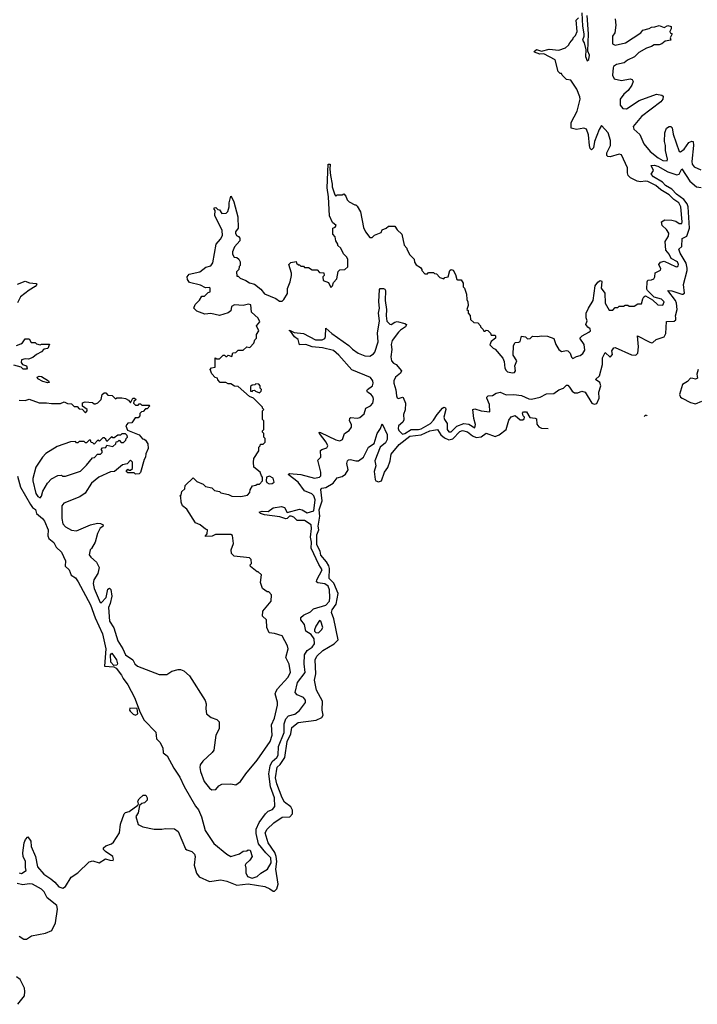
# Model space of a CAD drawing. Extents: x 2604950 to 2749250, y 940531 to 1028284.
# Tile 106 of 220: x 2692181 to 2697590, y 942755 to 950619. Entities that reach past the tile are written whole.
import ezdxf

# ---------------------------------------------------------------- set-up
doc = ezdxf.new("R2010")
doc.units = 0

msp = doc.modelspace()

# ---------------------------------------------------------------- linework, layer by layer
at = {"layer": '0CON05XD'}
for points in [[(2696666.7, 950675), (2696673.6, 950566.4), (2696684.2, 950505), (2696684, 950485), (2696672.5, 950455), (2696686.7, 950435), (2696699.3, 950379.3), (2696697.5, 950325), (2696711.7, 950291.7), (2696725, 950300), (2696730, 950335), (2696717, 950367), (2696720, 950505), (2696711.7, 950651.7)], [(2693865, 948292.5), (2693845, 948277.5), (2693775, 948257.5), (2693705, 948272.5), (2693658.3, 948268.3), (2693595, 948290), (2693570, 948315), (2693580, 948345), (2693615, 948380), (2693635, 948410), (2693655, 948410), (2693685, 948440), (2693700, 948445), (2693700, 948475), (2693695, 948480), (2693665, 948477.5), (2693625, 948497.5), (2693535, 948520), (2693520, 948545), (2693517.5, 948565), (2693532.3, 948587.7), (2693617.5, 948605), (2693666.4, 948643.6), (2693705, 948652.5), (2693723.6, 948676.4), (2693750, 948825), (2693783.3, 948865), (2693798.8, 948895), (2693796.2, 948935), (2693738.8, 949055), (2693740, 949095), (2693732.5, 949105), (2693733, 949117), (2693745, 949120), (2693762.5, 949102.5), (2693775, 949100), (2693795, 949070), (2693830, 949075), (2693841.7, 949088.3), (2693853.3, 949125), (2693853.3, 949155), (2693865, 949210), (2693875, 949200), (2693888.8, 949165), (2693920.8, 949045), (2693923.8, 948955), (2693903.3, 948925), (2693903.6, 948913.6), (2693910, 948895), (2693928.3, 948888.3), (2693937.5, 948875), (2693937, 948853), (2693894.1, 948805.9), (2693880, 948765), (2693880, 948745), (2693891.7, 948721.7), (2693915, 948720), (2693930, 948705), (2693940, 948685), (2693940, 948655), (2693933, 948647), (2693930, 948625), (2693910, 948605), (2693915, 948570), (2693925, 948570), (2693940, 948555), (2693987, 948537), (2694015, 948517.5), (2694056.1, 948506.1), (2694105.7, 948465.7), (2694135, 948430), (2694225, 948392.5), (2694255, 948370), (2694275, 948370), (2694290, 948385), (2694317, 948433), (2694318.3, 948471.7), (2694340, 948525), (2694350, 948575), (2694350, 948595), (2694330, 948665), (2694345, 948680), (2694387, 948687), (2694390, 948675), (2694405, 948660), (2694415, 948660), (2694425, 948650), (2694445, 948650), (2694455, 948640), (2694485, 948640), (2694515, 948620), (2694555, 948620), (2694575, 948600), (2694608.3, 948598.3), (2694610, 948575), (2694600, 948565), (2694602.5, 948535), (2694645, 948520), (2694665, 948480), (2694677, 948493), (2694685, 948520), (2694711.7, 948548.3), (2694721.7, 948608.3), (2694735, 948620), (2694777, 948623), (2694800, 948645), (2694800, 948705), (2694790, 948725), (2694765, 948750), (2694743, 948793), (2694720, 948815), (2694720, 948825), (2694703, 948853), (2694700, 948885), (2694680, 948905), (2694680, 948955), (2694698.3, 948961.7), (2694707.5, 948975), (2694678, 948998), (2694653.4, 949053.4), (2694646, 949205), (2694636, 949275), (2694644, 949465), (2694660, 949465), (2694655.7, 949425.7), (2694662.5, 949375), (2694676, 949305), (2694674.1, 949284.1), (2694695, 949220), (2694705, 949210), (2694715, 949220), (2694755, 949220), (2694767, 949227), (2694785, 949210), (2694795, 949180), (2694810, 949165), (2694855, 949140), (2694865, 949140), (2694875, 949130), (2694900, 949085), (2694925, 948960), (2694940, 948925), (2694975, 948880), (2694995, 948880), (2695011.7, 948898.3), (2695065, 948920), (2695075, 948940), (2695107, 948953), (2695125, 948970), (2695175, 948970), (2695195, 948940), (2695230, 948905), (2695248.3, 948818.3), (2695270, 948795), (2695270, 948785), (2695295, 948740), (2695330, 948705), (2695333, 948683), (2695345, 948660), (2695379.3, 948639.3), (2695390, 948625), (2695390, 948615), (2695415, 948590), (2695435, 948590), (2695445, 948600), (2695485, 948600), (2695491.7, 948591.7), (2695508.3, 948588.3), (2695535, 948560), (2695565, 948550), (2695575, 948560), (2695600, 948565), (2695614.1, 948615.9), (2695625, 948623.8), (2695639.7, 948619.7), (2695660, 948585), (2695670, 948545), (2695675, 948540), (2695705, 948540), (2695720, 948515), (2695720, 948485), (2695730, 948475), (2695747, 948427), (2695750, 948385), (2695757.5, 948365), (2695760, 948335), (2695750, 948305), (2695760, 948295), (2695760, 948275), (2695777, 948257), (2695780, 948225), (2695805, 948200), (2695838.3, 948198.3), (2695860, 948175), (2695860, 948165), (2695880, 948145), (2695885, 948130), (2695895, 948130), (2695905, 948140), (2695917, 948137), (2695940, 948115), (2695945, 948100), (2695975, 948100), (2695980, 948095), (2695980, 948075), (2695945, 948050), (2695933, 948023), (2695960, 947995), (2695976.4, 947986.4), (2696036.1, 947916.1), (2696048.3, 947888.3), (2696053.6, 947836.4), (2696065, 947817.5), (2696075, 947807.5), (2696115, 947798), (2696130, 947800), (2696138.8, 947815), (2696133.8, 947853.8), (2696148.8, 947895), (2696120.7, 947940.7), (2696123.6, 948016.4), (2696135, 948040), (2696165, 948042.5), (2696175, 948050), (2696185, 948090), (2696217, 948087), (2696235, 948070), (2696255, 948072.5), (2696275, 948090), (2696315, 948087.5), (2696345, 948093.8), (2696395, 948091.2), (2696443.6, 948073.6), (2696460, 948025), (2696484.1, 947984.1), (2696505, 947968.8), (2696545, 947976.7), (2696555, 947973.3), (2696575.8, 947955.8), (2696585, 947922.5), (2696595, 947913.3), (2696625, 947930), (2696655, 947937.5), (2696676.4, 947953.6), (2696691.7, 947978.3), (2696686.7, 948025), (2696652.5, 948075), (2696670, 948095), (2696725, 948122.5), (2696736.7, 948135), (2696735, 948150), (2696715, 948162.5), (2696700, 948185), (2696710, 948215), (2696703, 948237), (2696703.3, 948275), (2696720, 948315), (2696757.5, 948375), (2696775, 948492.5), (2696795, 948522.5), (2696813, 948537), (2696825, 948532.5), (2696827.5, 948525), (2696822.5, 948475), (2696850.6, 948435), (2696854.3, 948355), (2696885, 948300), (2696915, 948300), (2696935, 948320), (2696955, 948320), (2696965, 948330), (2697001.7, 948331.7), (2697015, 948340), (2697035, 948340), (2697045, 948330), (2697085, 948330), (2697115, 948350), (2697145, 948350), (2697155, 948390), (2697163.6, 948406.4), (2697175, 948412.5), (2697230.7, 948380.7), (2697275, 948342.9), (2697315, 948340), (2697325, 948366.7), (2697305, 948386.9), (2697245, 948402.5), (2697192.5, 948455), (2697186.4, 948466.4), (2697190, 948525), (2697195, 948537.5), (2697225, 948540), (2697241.7, 948548.3), (2697251.2, 948565), (2697253.6, 948596.4), (2697295, 948617.5), (2697298.3, 948628.3), (2697283.3, 948665), (2697296.4, 948683.6), (2697325, 948691.2), (2697415, 948648.8), (2697425, 948646.2), (2697435.6, 948654.4), (2697438.6, 948665), (2697430.8, 948685), (2697380.5, 948710.5), (2697365.6, 948745), (2697338, 948778), (2697333.8, 948846.2), (2697359.7, 948890.3), (2697361.9, 948915), (2697345, 948942.5), (2697310, 948975), (2697303.3, 949005), (2697329.2, 949020.8), (2697385, 949018.9), (2697418.5, 949008.5), (2697445, 948991.9), (2697465, 948992), (2697468.5, 949005), (2697457.9, 949125), (2697443.3, 949155), (2697402.8, 949182.8), (2697365, 949220.9), (2697299.7, 949259.7), (2697257.3, 949295), (2697195, 949327.5), (2697175, 949330.5), (2697135, 949324.4), (2697110.7, 949329.3), (2697055.9, 949355.9), (2697038.8, 949375), (2697031.2, 949395), (2697032.5, 949435), (2696985, 949540), (2696965, 949545.4), (2696894.2, 949524.2), (2696875.8, 949525.8), (2696866.2, 949535), (2696867.5, 949555), (2696897.1, 949615), (2696895.6, 949655), (2696878.1, 949715), (2696825, 949773.3), (2696805, 949741.2), (2696768.8, 949645), (2696760, 949595), (2696745, 949580), (2696735, 949590), (2696728, 949615), (2696720.3, 949700.3), (2696705, 949743.8), (2696685, 949752.9), (2696625, 949743.1), (2696582, 949752), (2696583, 949797), (2696631.7, 949888.3), (2696653.9, 949983.9), (2696652.3, 950002.3), (2696628, 950065), (2696580, 950135), (2696545, 950142.5), (2696510, 950175), (2696505, 950190), (2696495, 950190), (2696480, 950205), (2696455, 950297.5), (2696365, 950347.5), (2696333.8, 950343.8), (2696290.7, 950360.7), (2696287.5, 950365), (2696305, 950380), (2696345, 950367.5), (2696405.8, 950384.2), (2696485, 950376.7), (2696537.5, 950395), (2696562.5, 950415), (2696572.5, 950435), (2696600, 950465), (2696600, 950475), (2696617, 950493), (2696630, 950525), (2696622.5, 950615), (2696640, 950635)], [(2696933.8, 950626.2), (2696940, 950575), (2696932.5, 950515), (2696913.9, 950486.1), (2696913.8, 950425), (2696935, 950416), (2697016.7, 950435), (2697137.5, 950515), (2697155.9, 950534.1), (2697205, 950547.5), (2697225, 950560), (2697249.3, 950560.7), (2697285, 950572.5), (2697325, 950557.5), (2697355, 950572.5), (2697380, 950565), (2697380, 950545), (2697370, 950525), (2697372.5, 950515), (2697390, 950505), (2697372.5, 950475), (2697377.5, 950455), (2697333, 950447), (2697306.2, 950425), (2697285, 950418.6), (2697245, 950419.2), (2697225, 950404.3), (2697185, 950390.8), (2697123.2, 950356.8), (2697088.3, 950321.7), (2697033, 950297), (2697005, 950274), (2696945, 950261.2), (2696920, 950245), (2696916.7, 950235), (2696912, 950175), (2696926.4, 950146.4), (2696985, 950134.3), (2697055, 950146.7), (2697070, 950140), (2697076.4, 950126.4), (2697066.7, 950095), (2697037.9, 950052.1), (2697004, 950025), (2696974, 949985), (2696974.2, 949935), (2696995, 949910.8), (2697025, 949906), (2697125, 949972.5), (2697265, 950023.3), (2697306.4, 950016.4), (2697317, 950007), (2697313.8, 949985), (2697298.3, 949961.7), (2697145, 949845.8), (2697078, 949765), (2697084, 949745), (2697132.1, 949702.1), (2697163, 949627)], [(2697163, 949627), (2697214.2, 949565), (2697276.9, 949515), (2697315, 949493.8), (2697348.3, 949491.7), (2697350.8, 949505), (2697335.6, 949575), (2697335.5, 949615), (2697326.9, 949645), (2697330, 949715), (2697345, 949753.3), (2697364.1, 949765.9), (2697377, 949767), (2697390, 949755), (2697395.8, 949705), (2697445, 949566.2), (2697455, 949564), (2697484, 949585), (2697522.4, 949637.6), (2697545, 949648.8), (2697555.8, 949645.8), (2697560, 949615), (2697545.7, 949485.7), (2697548.1, 949465), (2697563.6, 949443.6), (2697618.8, 949418.8)], [(2692163, 946973), (2692186.9, 946885), (2692266, 946746), (2692283.3, 946723.3), (2692307.8, 946707.8), (2692315, 946674.4), (2692363.8, 946635), (2692378.8, 946615), (2692407.3, 946545), (2692405.9, 946495.9), (2692414, 946475), (2692452.6, 946442.6), (2692472.9, 946405), (2692515.4, 946365.4), (2692545.7, 946295.7), (2692543.1, 946255), (2692574.4, 946225), (2692591.7, 946181.7), (2692625, 946160), (2692648.2, 946128.2), (2692744.5, 945945), (2692782.1, 945842.1), (2692842.5, 945715), (2692868.5, 945595), (2692856.2, 945456.2), (2692930.7, 945450.7), (2692949.7, 945439.7), (2692993.8, 945385), (2693006.2, 945356.2), (2693045, 945306.2), (2693096, 945205), (2693142.5, 945085), (2693173.3, 945025), (2693268.3, 944928.3), (2693272.5, 944875), (2693298.3, 944848.3), (2693323, 944803), (2693325, 944763.3), (2693358.8, 944738.8), (2693410.4, 944640.4), (2693459.6, 944569.6), (2693494.4, 944495), (2693585, 944337.5), (2693607.7, 944307.7), (2693631.7, 944251.7), (2693662.1, 944142.1), (2693730.5, 944040.5), (2693835, 943953.3), (2693865, 943936.7), (2693935, 943957.5), (2693965, 943977.5), (2693995, 943980), (2694005, 943990), (2694020, 943985), (2694037.5, 943935), (2694018.8, 943905), (2693985, 943877.5), (2693980, 943865), (2693987, 943843), (2693986.2, 943805), (2694000, 943775), (2694035, 943762.9), (2694075, 943774.5), (2694105, 943802.2), (2694158.6, 943835), (2694188.8, 943885), (2694185, 943925.7), (2694144.7, 943964.7), (2694088, 944038), (2694069.1, 944119.1), (2694068.6, 944155), (2694092.7, 944207.3), (2694142.5, 944275), (2694165, 944297.5), (2694198.3, 944311.7), (2694216.7, 944335), (2694215.4, 944405), (2694182.2, 944492.2), (2694169.6, 944595), (2694179.7, 944660.3), (2694195, 944694.6), (2694232.1, 944725), (2694242.7, 944745), (2694246.9, 944815), (2694292.9, 944925), (2694291.4, 944995), (2694303.9, 945035), (2694325, 945058.8), (2694376.8, 945073.2), (2694415, 945101.2), (2694463.3, 945165), (2694463.3, 945185), (2694446.7, 945205), (2694395, 945226), (2694380.8, 945245), (2694398.8, 945325), (2694458.8, 945405), (2694450.8, 945475), (2694453.3, 945546.7), (2694475, 945580), (2694515, 945607.5), (2694533.6, 945635), (2694531.1, 945675), (2694507.3, 945707.3), (2694464.2, 945735), (2694455, 945788.8), (2694425.6, 945825), (2694424.4, 945845), (2694446.2, 945863.8), (2694501.7, 945888.3), (2694526.7, 945913.3), (2694625, 945942.2), (2694652.7, 945975), (2694656.1, 946005), (2694652.8, 946065), (2694642.7, 946095), (2694615, 946112.4), (2694560.5, 946120.5), (2694549.4, 946129.4), (2694551.2, 946145), (2694596.1, 946225), (2694568.9, 946268.9), (2694507.4, 946397.4), (2694509.6, 946445), (2694503.1, 946485), (2694511.1, 946555), (2694506.9, 946585), (2694455, 946620), (2694395, 946620), (2694368.1, 946645), (2694346.6, 946653.4), (2694335, 946653.1), (2694316.1, 946633.9), (2694305, 946632.1), (2694257.1, 946647.1), (2694136, 946664), (2694102.5, 946675), (2694092.5, 946685), (2694115, 946692.5), (2694165, 946692.2), (2694205, 946720), (2694269.5, 946730.5), (2694294.2, 946724.2), (2694315, 946683.8), (2694415, 946709.1), (2694435, 946704.5), (2694475, 946680.7), (2694528.1, 946695), (2694538.5, 946785), (2694527.4, 946817.4), (2694511.5, 946831.5), (2694455, 946856.2), (2694404.4, 946924.4), (2694322.5, 946987.5), (2694334.6, 946995.4), (2694425, 946987.6), (2694535, 946956.7), (2694572.5, 946965), (2694583.3, 946975), (2694584.2, 947005), (2694560, 947100), (2694584.1, 947125.9), (2694582.9, 947177.1), (2694593.2, 947186.8), (2694631.2, 947198.8), (2694639.2, 947215), (2694626.2, 947245), (2694574.4, 947315), (2694570, 947325), (2694582.3, 947322.3), (2694705, 947262.1), (2694735, 947255.8), (2694756.7, 947265), (2694773.3, 947315), (2694811.2, 947338.8), (2694830, 947365), (2694828.6, 947385), (2694812.9, 947415), (2694815, 947436), (2694825, 947441.9), (2694875, 947436.5), (2694897, 947443), (2694929.8, 947470.2), (2694943.2, 947516.8), (2694981.4, 947535), (2695000.5, 947555), (2695005.4, 947585), (2695001.5, 947605), (2694986.9, 947625), (2694955.6, 947645), (2694952.2, 947655), (2694955.7, 947665), (2694995.5, 947695), (2695002.1, 947715), (2695000, 947735), (2694979.9, 947759.9), (2694831.7, 947821.7), (2694729.1, 947939.1), (2694685, 947977.2), (2694598, 947998), (2694515, 948007.3), (2694465, 948024.5), (2694415, 948022.5), (2694403.8, 948063.8), (2694374.2, 948085), (2694362, 948105), (2694342.5, 948132.5), (2694333.3, 948135), (2694335, 948140), (2694370.6, 948120.6), (2694445, 948113.3), (2694542.7, 948062.7), (2694595, 948061.3), (2694616.4, 948073.6), (2694622.4, 948087.6), (2694625, 948156.2), (2694671.4, 948111.4), (2694807, 948017), (2694837.2, 947987.2), (2694883.1, 947955), (2694935, 947933.1), (2694975, 947930.8), (2695005, 947950), (2695015, 947963.8), (2695042.2, 948045), (2695036.2, 948115), (2695052, 948215), (2695043.8, 948275), (2695051.8, 948315), (2695047.8, 948365), (2695052, 948465), (2695058.3, 948471.7), (2695085, 948470.8), (2695095.8, 948465.8), (2695100.8, 948455), (2695098.4, 948375), (2695109.2, 948305), (2695104.7, 948254.7), (2695112.1, 948212.1), (2695135, 948186.2), (2695145, 948185.4), (2695175, 948203.8), (2695195, 948207.5), (2695255, 948193.5), (2695268.6, 948185), (2695261.5, 948165), (2695219.8, 948140.2), (2695205, 948124.6), (2695153.9, 948056.1), (2695144.7, 948025), (2695151.3, 947985), (2695142, 947925), (2695147.8, 947895), (2695164.3, 947875), (2695186, 947865), (2695227.3, 947815), (2695219.1, 947795), (2695180, 947765), (2695167.3, 947735), (2695166, 947715), (2695182.6, 947662.6), (2695187.9, 947615), (2695195, 947598.6), (2695205, 947594.4), (2695235, 947604), (2695240.5, 947600.5), (2695259.4, 947555), (2695257.7, 947502.3), (2695244.5, 947465.5), (2695246.9, 947423.1), (2695239.2, 947405), (2695205.4, 947374.6), (2695200.4, 947355), (2695206.6, 947336.6), (2695235, 947308.2), (2695255, 947313.8), (2695305, 947345.4), (2695364.7, 947345.3), (2695385, 947351.2), (2695460, 947395), (2695485, 947421.1), (2695513.3, 947465), (2695555, 947517.1), (2695565, 947524.5), (2695580, 947520), (2695582.3, 947505), (2695566.9, 947445), (2695572.7, 947425), (2695593.1, 947395), (2695593.6, 947345), (2695606.4, 947326.4), (2695625, 947326.5), (2695668.7, 947371.3), (2695725, 947394), (2695765, 947387.9), (2695815, 947360), (2695818.9, 947385), (2695805.7, 947435), (2695798, 947505), (2695815, 947511.4), (2695865, 947494.5), (2695933, 947487), (2695930.8, 947545), (2695910, 947595), (2695910, 947605), (2695920, 947615), (2695955, 947616.7), (2695985, 947636.7), (2696015, 947644.5), (2696065, 947622.9), (2696125, 947624.4), (2696185, 947616.4), (2696245, 947591.6), (2696265, 947589), (2696336.5, 947603.5), (2696385, 947631.5), (2696445, 947633.1), (2696485, 947662.2), (2696522.2, 947675), (2696545, 947698.9), (2696555, 947699.4), (2696569.6, 947685), (2696591.2, 947651.2), (2696609.5, 947639.5), (2696635, 947639.4), (2696667.4, 947652.6), (2696695, 947645.2), (2696748.4, 947555), (2696765, 947547.3), (2696786.4, 947553.6), (2696807.5, 947595), (2696804.8, 947645), (2696820.4, 947695), (2696810.6, 947720.6), (2696777.5, 947745), (2696809.2, 947775), (2696833.6, 947865), (2696832.1, 947917.9), (2696855, 947960), (2696895, 947923.3), (2696913.8, 947945), (2696906.7, 947975), (2696922.1, 947997.9), (2696935, 948000), (2697065, 947941.4), (2697099.5, 947940.5), (2697114, 947956), (2697121.4, 948005), (2697113.3, 948095), (2697205, 948045.6), (2697225, 948039.2), (2697235, 948042), (2697262.5, 948065), (2697325, 948086), (2697337.1, 948112.9), (2697345, 948207.5), (2697405, 948211.4), (2697417.5, 948222.5), (2697417.1, 948237.1), (2697414.6, 948255), (2697428.4, 948305), (2697424.7, 948355), (2697415, 948376.5), (2697353.3, 948455), (2697385, 948454.3), (2697465, 948427.1), (2697475, 948425.8), (2697487.1, 948435), (2697478.1, 948505), (2697510, 948615), (2697509.5, 948635), (2697501.9, 948675), (2697452.2, 948755), (2697442.1, 948785), (2697465, 948806.2), (2697468.6, 948871.4), (2697505, 948890), (2697527.6, 948955), (2697516.5, 949125), (2697508.5, 949148.5), (2697482.6, 949182.6), (2697424.4, 949225), (2697386.2, 949266.2), (2697336, 949295), (2697311.3, 949321.3), (2697240, 949365), (2697222.5, 949385), (2697238.8, 949415), (2697222.5, 949455), (2697245, 949457.1), (2697275, 949448.5)], [(2697275, 949448.5), (2697353.3, 949403.3), (2697425, 949379.1), (2697443.8, 949386.2), (2697465, 949426.7), (2697530, 949330), (2697583.8, 949283.8), (2697620.4, 949279.6)], [(2692163, 948507), (2692225, 948530), (2692258.3, 948518.3), (2692313, 948513), (2692316.7, 948505), (2692305, 948486.7), (2692255, 948460), (2692186.2, 948405), (2692161.7, 948358.3)], [(2692175, 947580), (2692225, 947577.5), (2692255, 947587.5), (2692335, 947560), (2692395, 947560), (2692435, 947552.5), (2692505, 947552.5), (2692535, 947567.5), (2692563, 947553), (2692595, 947550), (2692615, 947530), (2692638.3, 947528.3), (2692655, 947510), (2692678.3, 947508.3), (2692705, 947480), (2692720, 947495), (2692720, 947505), (2692681.7, 947531.7), (2692681.7, 947558.3), (2692703, 947567), (2692761.7, 947561.7), (2692775, 947550), (2692785, 947550), (2692805, 947560), (2692830, 947585), (2692840, 947625), (2692855, 947640), (2692868.3, 947638.3), (2692885, 947620), (2692918.3, 947618.3), (2692945, 947590), (2692955, 947600), (2692995, 947600), (2693025, 947592.5), (2693049.3, 947579.3), (2693065, 947560), (2693082.5, 947595), (2693096.4, 947596.4), (2693110, 947585), (2693091.7, 947568.3), (2693090, 947555), (2693105, 947540), (2693125, 947540), (2693135, 947550), (2693145, 947550), (2693155, 947540), (2693215, 947540), (2693220, 947535), (2693198.3, 947511.7), (2693185, 947510), (2693165, 947490), (2693151.7, 947488.3), (2693140, 947475), (2693140, 947455), (2693125, 947440), (2693101.7, 947438.3), (2693075, 947400), (2693043, 947397), (2693027.5, 947375), (2693041.7, 947341.7), (2693135, 947302.5), (2693161.7, 947271.7), (2693175, 947270), (2693185, 947260), (2693202.5, 947232.5), (2693206.7, 947195), (2693188.3, 947151.7), (2693185.9, 947124.1), (2693173, 947107), (2693145, 947002.5), (2693135, 946992.5), (2693105, 946990), (2693095, 947000), (2693045, 947000), (2693031.7, 947011.7), (2693045, 947030), (2693055, 947020), (2693065, 947020), (2693080, 947035), (2693080, 947085), (2693065, 947100), (2693038.3, 947071.7), (2693000, 947065), (2692938.3, 947011.7), (2692905, 947007.5), (2692812.5, 946965), (2692755, 946917.5), (2692703, 946837), (2692660.7, 946809.3), (2692531.7, 946758.3), (2692516.2, 946735), (2692516.2, 946635), (2692525, 946592.5), (2692545, 946568.8), (2692595, 946542.5), (2692635, 946537.5), (2692745, 946583.3), (2692801.7, 946598.3), (2692826.4, 946596.4), (2692847.5, 946585), (2692845, 946572.5), (2692822.3, 946557.7), (2692802.5, 946515), (2692782.5, 946445), (2692753.3, 946396.7), (2692743.3, 946385), (2692734.1, 946344.1), (2692747.5, 946325), (2692793.3, 946285), (2692813.6, 946243.6), (2692803.8, 946196.2), (2692772, 946145), (2692768, 946115), (2692775.7, 946075), (2692822.5, 945965), (2692831.1, 945961.1), (2692872, 946005), (2692885, 946071.9), (2692897.9, 946077.9), (2692908.9, 946068.9), (2692916.1, 946015), (2692902.1, 945955), (2692888.6, 945925), (2692897.8, 945815), (2692932.6, 945762.6), (2692965, 945656.7), (2693003.8, 945593.8), (2693025, 945545.8), (2693083.3, 945505), (2693100, 945475), (2693121.2, 945455), (2693295, 945390), (2693355, 945390), (2693394.1, 945415.9), (2693445, 945430), (2693465, 945430), (2693489.5, 945419.5), (2693535, 945377.5), (2693660.7, 945180.7), (2693670, 945155), (2693666.7, 945115), (2693672.5, 945075), (2693710, 945045), (2693755, 945030), (2693771.7, 945011.7), (2693772.5, 944955), (2693747.5, 944905), (2693730, 944785), (2693716.7, 944765), (2693642.2, 944697.8), (2693622, 944668), (2693617.3, 944647.3), (2693623.6, 944613.6), (2693654.3, 944535), (2693695, 944481.2), (2693715, 944467.5), (2693745, 944470), (2693770.7, 944499.3), (2693795, 944512.5), (2693865, 944516.7), (2693905, 944507.5), (2693943.3, 944535), (2693984.5, 944595.5), (2694076.3, 944703.7), (2694181.2, 944855), (2694195.9, 944905.9), (2694191.7, 944988.3), (2694215, 945040), (2694223.3, 945075), (2694238.8, 945145), (2694238.3, 945168.3), (2694220, 945235), (2694226.7, 945255), (2694237.5, 945275), (2694321.2, 945365), (2694342, 945405), (2694330.5, 945470.5), (2694304.1, 945524.1), (2694324, 945595), (2694319.1, 945619.1), (2694275, 945698.8), (2694215, 945716.7), (2694170.7, 945720.7), (2694152.5, 945765), (2694150, 945825), (2694120, 945855), (2694122.5, 945895), (2694187.5, 945975), (2694190, 946025), (2694168.3, 946048.3), (2694155, 946050), (2694120, 946075), (2694102.5, 946125), (2694110, 946185), (2694085, 946210), (2694075, 946210), (2694021.7, 946251.7), (2694020, 946265), (2694030, 946275), (2694028.3, 946308.3), (2694015, 946320), (2693893, 946333), (2693870, 946355), (2693867.5, 946385), (2693887.5, 946435), (2693878.3, 946498.3), (2693865, 946507.5), (2693744, 946506), (2693715.8, 946494.2), (2693665, 946490), (2693663, 946497), (2693677, 946513), (2693680, 946545), (2693665, 946550), (2693620, 946585), (2693585, 946600), (2693515, 946710), (2693480, 946735), (2693470, 946765), (2693467.5, 946807.5), (2693460, 946815), (2693470, 946825), (2693475, 946850), (2693498.3, 946871.7), (2693501.7, 946898.3), (2693565, 946960), (2693595, 946930), (2693645, 946910), (2693665, 946890), (2693715, 946880), (2693735, 946860), (2693775, 946850), (2693785, 946840), (2693847, 946827), (2693875, 946812.5), (2693945, 946810), (2693998.3, 946821.7), (2694018.3, 946841.7), (2694020, 946865), (2694040, 946895), (2694065, 946900), (2694075, 946910), (2694095, 946910), (2694120, 946935), (2694120, 946965), (2694110, 946975), (2694100, 947005), (2694050, 947045), (2694047.5, 947085), (2694050, 947115), (2694090, 947175), (2694090, 947205), (2694100, 947215), (2694101.7, 947228.3), (2694125, 947230), (2694140, 947245), (2694140, 947275), (2694130, 947285), (2694130, 947315), (2694120, 947325), (2694120, 947335), (2694130, 947345), (2694130, 947415), (2694120, 947425), (2694120, 947495), (2694130, 947505), (2694120, 947515), (2694120, 947525), (2694046.4, 947596.4), (2694015, 947610), (2693925, 947690), (2693895, 947692.5), (2693865, 947710), (2693845, 947710), (2693825, 947720), (2693781.7, 947721.7), (2693761.7, 947741.7), (2693760, 947755), (2693741.7, 947761.7), (2693715, 947790), (2693700, 947825), (2693711.7, 947838.3), (2693740, 947845), (2693741.7, 947918.3), (2693755, 947910), (2693775, 947910), (2693805, 947940), (2693815, 947940), (2693825, 947930), (2693835, 947930), (2693845, 947940), (2693875, 947930), (2693881.7, 947958.3), (2693905, 947960), (2693925, 947980), (2693965, 947980), (2693993, 948007), (2694018.3, 948001.7), (2694050, 948035), (2694058.3, 948061.7), (2694070, 948075), (2694070, 948105), (2694090, 948135), (2694070, 948175), (2694096.7, 948205), (2694083.8, 948235), (2694031.7, 948281.7), (2694025, 948342.5), (2694006.2, 948346.2), (2693965, 948336.9), (2693895, 948342.5), (2693871.7, 948328.3), (2693865, 948292.5)], [(2692155, 948016.7), (2692190, 948030), (2692203, 948037), (2692225, 948070), (2692255, 948070), (2692271.7, 948041.7), (2692305, 948040), (2692315, 948030), (2692345, 948022.5), (2692355, 948027.5), (2692418.3, 948028.3), (2692406, 947994), (2692372.5, 947987.5), (2692355, 947966.7), (2692313.9, 947946.1), (2692285, 947920), (2692251.7, 947908.3), (2692225, 947910), (2692195, 947903.3), (2692192.1, 947882.1), (2692204, 947864), (2692235, 947853.3), (2692240, 947835), (2692235, 947826.7), (2692208.3, 947828.3), (2692193.6, 947843.6), (2692135, 947860)], [(2692405, 947717.5), (2692365, 947730), (2692325, 947750), (2692320, 947765), (2692337, 947773), (2692355, 947768.8), (2692410, 947735), (2692415, 947720), (2692405, 947717.5)], [(2697595.7, 947825), (2697586.9, 947786.9), (2697592, 947755), (2697575, 947747.8), (2697554.1, 947754.1), (2697535, 947755.5), (2697510.3, 947729.7), (2697470.3, 947705), (2697447.5, 947625), (2697454.6, 947605), (2697469.4, 947595), (2697535, 947560.9), (2697575, 947549.6), (2697625, 947572.5)], [(2694095, 947640), (2694108.3, 947651.7), (2694110, 947665), (2694100, 947675), (2694100, 947695), (2694088.3, 947708.3), (2694065, 947710), (2694058.3, 947701.7), (2694035, 947700), (2694021.7, 947688.3), (2694021.7, 947651.7), (2694035, 947650), (2694041.7, 947658.3), (2694055, 947660), (2694061.7, 947651.7), (2694095, 947640)], [(2692175, 943803.8), (2692195, 943800), (2692233.3, 943825), (2692226.4, 943846.4), (2692226.7, 943895), (2692208.8, 943935), (2692206.1, 943963.9), (2692216, 944045), (2692227.7, 944072.3), (2692245, 944092.5), (2692268.3, 944058.3), (2692272, 944015), (2692306.8, 943936.8), (2692322.1, 943852.1), (2692372.9, 943795), (2692427.9, 943757.9), (2692461.7, 943731.7), (2692492.9, 943692.9), (2692525, 943681.8), (2692545, 943695.7), (2692590.5, 943769.5), (2692644.4, 943805), (2692735, 943892.3), (2692765, 943900.4), (2692815, 943884.3), (2692865, 943917.5), (2692900, 943905), (2692925.5, 943904.5), (2692930, 943915), (2692925, 943936), (2692864.3, 943974.3), (2692850.6, 943990.6), (2692850.8, 944005), (2692868.1, 944021.9), (2692913.5, 944036.5), (2692929.1, 944050.9), (2692977.5, 944125), (2692985.6, 944195), (2693015, 944277.5), (2693024.1, 944285.9), (2693055, 944294), (2693122.5, 944345), (2693130, 944355), (2693123, 944377), (2693133.6, 944396.4), (2693165, 944426.7), (2693186.4, 944426.4), (2693197.5, 944405), (2693197.5, 944385), (2693177.5, 944365), (2693155, 944360), (2693137.5, 944342.5), (2693126.7, 944285), (2693107.5, 944255), (2693125, 944190), (2693163, 944173), (2693255, 944152.5), (2693315, 944152.5), (2693345, 944160), (2693417, 944157), (2693446.1, 944136.1), (2693505, 943997.5), (2693515, 943987.5), (2693555, 943976.7), (2693576.2, 943955), (2693582.5, 943935), (2693573.8, 943865), (2693591.2, 943801.2), (2693613, 943773), (2693696.4, 943736.4), (2693785, 943750.3), (2693835, 943738.3), (2693915, 943706.4), (2694005, 943717.4), (2694136.6, 943696.6), (2694178.3, 943678.3), (2694205, 943657.5), (2694215, 943657.5), (2694233.6, 943676.4), (2694243.8, 943715), (2694224.3, 943835), (2694231.9, 943895), (2694228.1, 943935), (2694217.2, 943967.2), (2694163.1, 944045), (2694141.1, 944125), (2694155.7, 944155), (2694208, 944205), (2694275, 944250.6), (2694337, 944253), (2694358.6, 944275), (2694357.5, 944305), (2694345, 944332), (2694295, 944369.2), (2694275, 944404), (2694233.6, 944515), (2694223.8, 944565), (2694235, 944650), (2694259.2, 944670.8), (2694296.7, 944725), (2694314.5, 944855), (2694344.6, 944915), (2694353.8, 944965), (2694404.5, 945005.5), (2694546.7, 945023.3), (2694592.5, 945045), (2694603.3, 945065), (2694594.2, 945105), (2694596.5, 945175), (2694550.6, 945265), (2694533.8, 945345), (2694543.5, 945395), (2694538.8, 945505), (2694553.5, 945535), (2694599.2, 945580.8), (2694691.2, 945635), (2694722.7, 945667.3), (2694687.8, 945835), (2694670, 945885), (2694673.9, 945905), (2694708.1, 945951.9), (2694722.3, 946035), (2694687.5, 946117.5), (2694650.8, 946155), (2694654.1, 946235), (2694647.4, 946257.4), (2694629.7, 946289.7), (2694585, 946343.5), (2694577.8, 946375), (2694553.2, 946425), (2694553.6, 946505), (2694568.5, 946545), (2694564.2, 946575), (2694577.1, 946655), (2694572, 946705), (2694593.8, 946775), (2694584.1, 946865.9), (2694591.4, 946878.6), (2694625, 946881.8), (2694681.9, 946918.1), (2694715, 946959.2), (2694755, 946971.1), (2694780, 946990), (2694803.3, 947025), (2694790.8, 947075), (2694796.2, 947095), (2694805.8, 947104.2), (2694822.4, 947107.6), (2694865, 947095.5), (2694885, 947096.9), (2694925.5, 947124.5), (2694965, 947203.8), (2695010, 947235), (2695033.3, 947315), (2695061.4, 947355), (2695075, 947390), (2695113.3, 947305), (2695113.8, 947265), (2695101.7, 947238.3), (2695057.5, 947205), (2695014.4, 947095), (2695024.3, 947055), (2695010.3, 947009.7), (2695017, 946947), (2695024.6, 946934.6), (2695045, 946926.7), (2695068.1, 946935), (2695091.4, 947005), (2695118.6, 947041.4), (2695138.8, 947095), (2695145, 947148), (2695210, 947225), (2695295, 947293.8), (2695385, 947303.1), (2695455, 947335.9), (2695485, 947341.5), (2695515, 947346.7), (2695542.4, 947302.4), (2695570.4, 947280.4), (2695605, 947263.8), (2695639.2, 947270.8), (2695695, 947328.8), (2695715, 947338.7), (2695755, 947327.7), (2695795, 947295.4), (2695825, 947282.9), (2695865, 947287.9), (2695905, 947316.7), (2695975, 947291.1), (2696007, 947303), (2696064.1, 947345.9), (2696085, 947420), (2696105, 947447.5), (2696137, 947457), (2696175, 947422.5), (2696196.4, 947423.6), (2696208.3, 947431.7), (2696210, 947445), (2696200, 947455), (2696193, 947477), (2696203, 947487), (2696225, 947487.5), (2696251.7, 947441.7), (2696295, 947437.5), (2696305, 947430), (2696308.3, 947388.3), (2696325, 947367.5), (2696345, 947357.5), (2696398.9, 947353.7)], [(2697166.6, 947449.9), (2697175, 947460), (2697185, 947460), (2697186.6, 947455.3)], [(2692345, 946801.2), (2692355, 946812.5), (2692366.1, 946853.9), (2692401.7, 946918.3), (2692435, 946952.5), (2692485, 946977.5), (2692515, 946980), (2692523, 946973), (2692545, 946972.5), (2692665, 947012.5), (2692715, 947060), (2692761.7, 947118.3), (2692778.3, 947121.7), (2692801.7, 947148.3), (2692825, 947150), (2692838.3, 947161.7), (2692840, 947175), (2692830, 947185), (2692841.7, 947198.3), (2692868.3, 947201.7), (2692875, 947220), (2692925, 947210), (2692948.3, 947231.7), (2692951.7, 947248.3), (2692965, 947250), (2692975, 947260), (2692991.7, 947241.7), (2693008.3, 947241.7), (2693028.3, 947261.7), (2693030, 947275), (2693040, 947285), (2693038.3, 947298.3), (2693025, 947310), (2692995, 947310), (2692985, 947300), (2692965, 947300), (2692935, 947280), (2692925, 947280), (2692915, 947290), (2692875, 947250), (2692868.3, 947268.3), (2692855, 947280), (2692845, 947280), (2692818.3, 947251.7), (2692805, 947260), (2692775, 947230), (2692765, 947240), (2692751.7, 947241.7), (2692745, 947260), (2692735, 947260), (2692715, 947240), (2692705, 947240), (2692695, 947250), (2692655, 947250), (2692645, 947240), (2692635, 947240), (2692625, 947250), (2692585, 947247.5), (2692479.3, 947210.7), (2692390, 947155), (2692362.5, 947125), (2692310, 947045), (2692284.3, 946955.7), (2692284.3, 946935), (2692310, 946835), (2692325, 946810.8), (2692345, 946801.2)], [(2694171.7, 946911.7), (2694195, 946913.8), (2694212.5, 946925), (2694205, 946957.5), (2694175, 946973.3), (2694150, 946965), (2694147, 946937), (2694153.6, 946923.6), (2694171.7, 946911.7)], [(2694565, 945722.5), (2694590.8, 945745), (2694600, 945765), (2694585.7, 945815), (2694575, 945821.2), (2694544, 945775), (2694534, 945745), (2694534.3, 945734.3), (2694544.3, 945724.3), (2694565, 945722.5)], [(2692931.2, 945461.2), (2692906.9, 945486.9), (2692904.3, 945545.7), (2692915, 945560), (2692953.1, 945505), (2692960, 945475), (2692955, 945462.5), (2692931.2, 945461.2)], [(2693105, 945063.3), (2693122.5, 945075), (2693118.3, 945118.3), (2693060, 945120), (2693057.5, 945105), (2693063.3, 945095), (2693085, 945073.3), (2693105, 945063.3)], [(2692175, 943300), (2692214.6, 943274.6), (2692235, 943275.7), (2692275, 943300.6), (2692387, 943323), (2692436, 943345), (2692467.3, 943405), (2692482, 943515), (2692476.1, 943545), (2692400.6, 943605), (2692375, 943654.2), (2692355, 943674.3), (2692282.5, 943715), (2692255, 943717.8), (2692205, 943708.1), (2692159.3, 943719.3)], [(2692166.7, 942755), (2692217.7, 942822.3), (2692222.7, 942857.3), (2692219.4, 942885), (2692185, 942953.1), (2692155, 942974.4)]]:
    msp.add_lwpolyline(points, dxfattribs=at)

doc.saveas('drawing.dxf')
